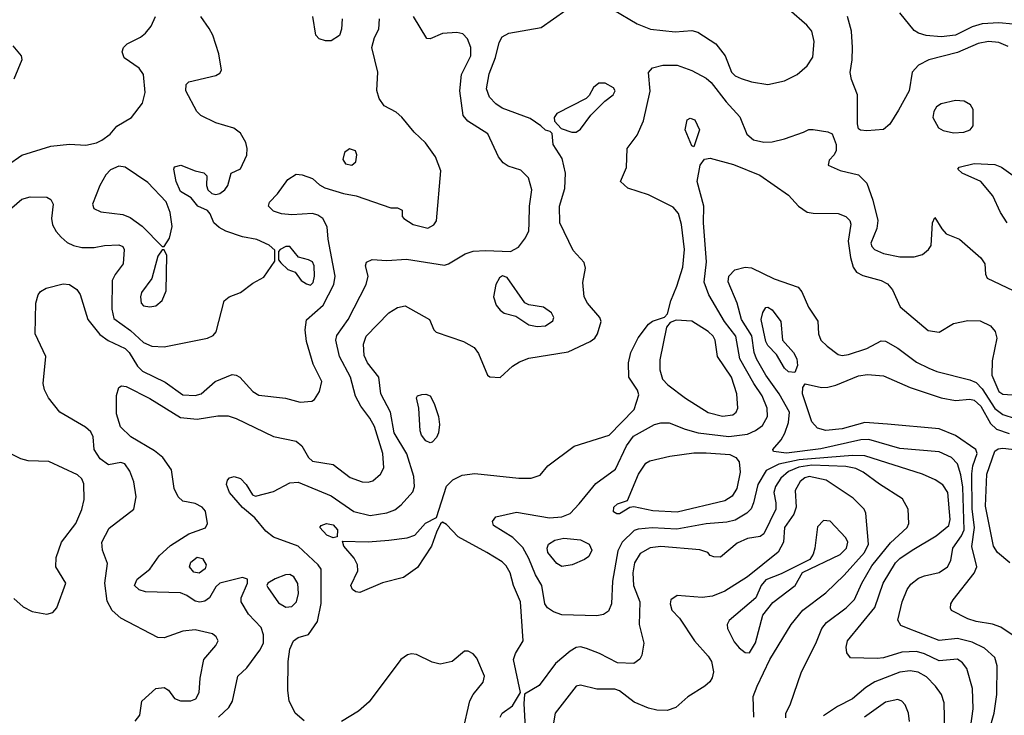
# Model space of a CAD drawing. Extents: x 1173029 to 1307123, y 522559 to 678521.
# Tile 128 of 256: x 1243734 to 1248512, y 534024 to 537400. Entities that reach past the tile are written whole.
import ezdxf

# ---------------------------------------------------------------- set-up
doc = ezdxf.new("R2010")
doc.units = 0

msp = doc.modelspace()

# ---------------------------------------------------------------- linework, layer by layer
at = {"layer": '0CON10XD'}
for points in [[(1243610.5, 536415), (1243745, 536529.4), (1243785, 536540.6), (1243865, 536538.6), (1243885, 536528), (1243895.6, 536505), (1243888.2, 536435), (1243893.6, 536405), (1243911.5, 536371.5), (1243935, 536344.4), (1243965, 536318.2), (1243995, 536303.8), (1244035.4, 536294.6), (1244095, 536294.6), (1244145, 536304.5), (1244215, 536308.1), (1244235, 536300), (1244241.1, 536285), (1244236.4, 536215), (1244196.6, 536163.4), (1244182.5, 536135), (1244180.5, 535995), (1244190.5, 535950.5), (1244271.6, 535891.6), (1244335, 535833.6), (1244375, 535816.5), (1244435, 535812.9), (1244645, 535854.4), (1244673, 535867), (1244687.5, 535885), (1244726.2, 536035), (1244750, 536055), (1244805, 536075.6), (1244865, 536121.1), (1244919.1, 536150.9), (1244971.7, 536228.3), (1244971.7, 536281.7), (1244945, 536305.8), (1244885, 536333.3), (1244815, 536347.1), (1244735, 536374.4), (1244702.1, 536392.1), (1244675.8, 536415), (1244657.9, 536457.9), (1244645, 536473.8), (1244598.8, 536495), (1244565.8, 536535.8), (1244515, 536565.6), (1244493.8, 536615), (1244481.2, 536675), (1244485, 536686.7), (1244516.1, 536693.9), (1244585.9, 536665.9), (1244627, 536657), (1244641.7, 536641.7), (1244640, 536595), (1244647.5, 536575), (1244666.4, 536556.4), (1244685, 536551.2), (1244705, 536556.2), (1244728.8, 536575), (1244743.8, 536595), (1244760, 536655), (1244805, 536676.7), (1244836.8, 536743.2), (1244838.1, 536775), (1244831.4, 536805), (1244805, 536849.2), (1244773.6, 536873.6), (1244685, 536899.5), (1244612.5, 536935), (1244593.3, 536955), (1244540, 537055), (1244542, 537085), (1244555, 537098.8), (1244685, 537130), (1244705, 537141.4), (1244712.9, 537155), (1244700.6, 537235), (1244670.6, 537325), (1244653, 537357), (1244613.3, 537415)], [(1243675.6, 536695), (1243745, 536742.1), (1243885, 536787.1), (1243975, 536796.2), (1244055, 536791.5), (1244107.2, 536802.8), (1244132, 536815), (1244172.5, 536845), (1244205, 536884), (1244277.1, 536925), (1244330.6, 536995), (1244342.8, 537047.2), (1244334.7, 537135), (1244314.5, 537165), (1244240.6, 537215), (1244231.1, 537245), (1244238.1, 537265), (1244255, 537282.9), (1244320.8, 537315), (1244345, 537335.5), (1244372, 537368), (1244393.3, 537415)], [(1244698.6, 534015), (1244748.6, 534061.4), (1244766.9, 534093.1), (1244792.9, 534215), (1244835.6, 534254.4), (1244899.5, 534340.5), (1244916.5, 534375), (1244917.8, 534415), (1244905, 534450), (1244844.2, 534515), (1244808, 534575), (1244808, 534595), (1244840, 534665), (1244840, 534685), (1244815, 534692.5), (1244705, 534665.4), (1244685, 534647.5), (1244655.6, 534595), (1244631.7, 534578.3), (1244607.3, 534572.7), (1244585, 534578.9), (1244545, 534606.1), (1244515, 534618), (1244345, 534623.8), (1244314, 534634), (1244291.4, 534655), (1244304.4, 534685), (1244366.1, 534733.9), (1244411.2, 534798.8), (1244465, 534848.9), (1244554.7, 534905.3), (1244635.4, 534934.6), (1244645.7, 534955), (1244635.6, 535015), (1244618.6, 535035), (1244585, 535051.5), (1244525, 535063.1), (1244502.2, 535085), (1244483.5, 535125), (1244470, 535215), (1244427.8, 535275), (1244388, 535308), (1244273.1, 535375), (1244223.6, 535423.6), (1244203, 535487), (1244204.2, 535575.8), (1244215.4, 535614.6), (1244227.5, 535622.5), (1244250.1, 535620.1), (1244365, 535562.2), (1244515, 535469.7), (1244595, 535460.9), (1244695, 535478.2), (1244745, 535477.7), (1244785, 535465.4), (1244965, 535377.1), (1245075, 535354.2), (1245102.6, 535332.6), (1245135, 535275.4), (1245155, 535256.9), (1245255, 535240.9), (1245337.8, 535177.8), (1245395, 535157.9), (1245425, 535156.2), (1245447.5, 535162.5), (1245485.3, 535194.7), (1245500.8, 535225), (1245495.3, 535295), (1245455.5, 535425.5), (1245433.8, 535466.2), (1245390, 535525), (1245363.4, 535573.4), (1245338.6, 535665), (1245285.8, 535765), (1245268.5, 535845), (1245272.2, 535867.8), (1245327.9, 535945), (1245414.4, 536115), (1245424.3, 536155), (1245411.2, 536205), (1245416.1, 536223.9), (1245445, 536236), (1245515, 536231.1), (1245611.7, 536238.3), (1245795, 536209.4), (1245815, 536215.6), (1245895, 536264.4), (1245935, 536276.7), (1245995, 536280.5), (1246115.5, 536274.5), (1246154.5, 536295.5), (1246188.9, 536341.1), (1246204.5, 536375), (1246206.7, 536413.3), (1246207.3, 536495), (1246218.4, 536575), (1246202.9, 536632.9), (1246165, 536669.6), (1246105, 536689.5), (1246080, 536705), (1246056.9, 536735), (1246006, 536846), (1245907.8, 536907.8), (1245886.7, 536935), (1245870, 537055), (1245877.8, 537135), (1245923.9, 537225), (1245923.2, 537265), (1245907.4, 537307.4), (1245885, 537331.5), (1245855, 537337.9), (1245786.2, 537333.8), (1245725, 537308), (1245708.8, 537308.8), (1245645.4, 537415)], [(1245196.8, 534733.2), (1245181.5, 534755), (1245085, 534845.3), (1244965, 534889.1), (1244928.1, 534918.1), (1244875, 534982.9), (1244815, 535032.5), (1244751.9, 535105), (1244737.1, 535145), (1244742, 535165), (1244752.7, 535177.3), (1244775, 535184), (1244805, 535172.9), (1244832.9, 535145), (1244864.3, 535094.3), (1244878.3, 535088.3), (1244965, 535110.9), (1245045, 535153.2), (1245085, 535156.1), (1245245, 535089.3), (1245355, 535013.4), (1245435, 534994.1), (1245515, 535006.8), (1245555, 535021.5), (1245584.7, 535045.3), (1245640.9, 535109.1), (1245650, 535135), (1245646.3, 535183.7), (1245612.7, 535292.7), (1245550.3, 535395), (1245532.8, 535495), (1245486.5, 535585), (1245475.9, 535665.9), (1245422.1, 535735), (1245405, 535771.2), (1245402.5, 535825), (1245415.4, 535865), (1245525, 535977.5), (1245567, 536003), (1245605, 536010.8), (1245722, 535945), (1245743.8, 535895), (1245755, 535883.8), (1245887.8, 535837.8), (1245938.8, 535808.8), (1245959.5, 535779.5), (1246004, 535675), (1246015, 535666.7), (1246065, 535663.3), (1246125, 535718.6), (1246159.8, 535740.2), (1246205, 535756.9), (1246395, 535787.7), (1246501.4, 535838.6), (1246524.2, 535855), (1246537.1, 535875), (1246555.6, 535935), (1246548.5, 535955), (1246488.5, 536025), (1246473.5, 536055), (1246466.9, 536125), (1246478.9, 536195), (1246472.6, 536222.6), (1246419.6, 536279.6), (1246355.4, 536415), (1246353.1, 536495), (1246378.9, 536581.1), (1246383.1, 536655), (1246367, 536727), (1246323.3, 536795), (1246317.5, 536847.5), (1246307.5, 536857.5), (1246285, 536863.3), (1246263.3, 536885), (1246210.3, 536920.3), (1246075, 536971.1), (1246045, 536991.5), (1246012.9, 537025), (1245998.9, 537065), (1246012.4, 537137.6), (1246043, 537217), (1246060.7, 537289.3), (1246075, 537317.1), (1246107.5, 537335), (1246265, 537363.1), (1246383.3, 537446.7)], [(1245299.5, 537405), (1245295.4, 537354.6), (1245285, 537324.3), (1245245, 537297.5), (1245217.6, 537297.6), (1245187.9, 537307.9), (1245170.8, 537325), (1245156.9, 537415)], [(1246615, 537448.2), (1246730.8, 537380.8), (1246795, 537353.5), (1246915, 537340.8), (1246995, 537348.4), (1247025, 537339.3), (1247112.4, 537282.4), (1247157.1, 537225), (1247187.3, 537145), (1247205, 537127.9), (1247235, 537115.4), (1247285, 537099.3), (1247365, 537085.3), (1247445, 537102.9), (1247506, 537135), (1247555, 537176), (1247582.4, 537217.6), (1247589.5, 537295), (1247577.9, 537345), (1247554.1, 537374.1), (1247467.9, 537447.9)], [(1248530.8, 537270.8), (1248485, 537290.3), (1248435, 537293.8), (1248385.2, 537284.8), (1248285, 537240.5), (1248145, 537204.7), (1248095, 537179.6), (1248065.4, 537145), (1248050.4, 537055), (1247998.6, 536961.4), (1247956.1, 536893.9), (1247925, 536866.9), (1247845, 536861.2), (1247813.6, 536863.6), (1247805, 536870), (1247800, 536895), (1247800, 537035), (1247769.7, 537109.7), (1247763.5, 537143.5), (1247773.6, 537205), (1247775.5, 537265), (1247770.6, 537345), (1247750.6, 537415)], [(1248555, 537378.9), (1248485, 537384.8), (1248405, 537380.2), (1248355, 537366.2), (1248275, 537325.8), (1248205, 537316.3), (1248133.2, 537323.2), (1248094.7, 537334.7), (1248075, 537347.3), (1248005, 537433.1)], [(1244293.9, 533996.1), (1244317.5, 534025), (1244326.4, 534093.6), (1244395, 534153.8), (1244435, 534158.8), (1244455.7, 534145.7), (1244485, 534106.2), (1244514.5, 534094.5), (1244565, 534094.4), (1244588.8, 534105), (1244605.6, 534135), (1244610, 534205), (1244626.9, 534295), (1244685, 534362.5), (1244696.9, 534385), (1244687.5, 534405), (1244668.9, 534418.9), (1244585, 534439.5), (1244525, 534433.1), (1244435, 534400), (1244405, 534401.1), (1244225, 534496.1), (1244182.9, 534532.9), (1244158.3, 534578.3), (1244147.8, 534665), (1244160.8, 534760.8), (1244135.4, 534825), (1244132.5, 534865), (1244167.7, 534932.3), (1244288.6, 535025), (1244299.2, 535085), (1244287.4, 535157.4), (1244268.9, 535208.9), (1244244.4, 535244.4), (1244225, 535250.8), (1244165, 535239.4), (1244125, 535269.1), (1244094.6, 535315), (1244090.6, 535375), (1244079.4, 535399.4), (1244053.1, 535423.1), (1243928.6, 535495), (1243874.3, 535565), (1243854.6, 535604.6), (1243847.9, 535635), (1243860.8, 535765), (1243808.5, 535875), (1243811.5, 536025), (1243823.3, 536065), (1243835, 536080.8), (1243862.6, 536097.4), (1243945, 536117.8), (1243975, 536114.4), (1244011.4, 536091.4), (1244026.7, 536066.7), (1244065.3, 535945), (1244122.5, 535872.5), (1244163.5, 535843.5), (1244245.8, 535805), (1244264.9, 535784.9), (1244305, 535718.9), (1244330.4, 535695), (1244440.5, 535640.5), (1244525, 535579.6), (1244585, 535577.1), (1244615, 535583.8), (1244682, 535645), (1244765, 535677.8), (1244785, 535675.6), (1244802, 535665), (1244865, 535595.7), (1244895, 535578.5), (1245023.2, 535563.2), (1245095, 535543.8), (1245151.7, 535548.3), (1245165, 535556.7), (1245188, 535595), (1245200.8, 535645), (1245158.4, 535728.4), (1245125, 535838.8), (1245119.8, 535895), (1245126, 535944), (1245206.3, 536015), (1245257.6, 536115), (1245264.2, 536155), (1245230.9, 536335), (1245225.5, 536395), (1245204.7, 536434.7), (1245181.2, 536451.2), (1245155, 536459.2), (1245055, 536452.9), (1245005, 536458.5), (1244965, 536471.5), (1244941.5, 536495), (1244946.7, 536515), (1244984.7, 536555.3), (1245034.6, 536625.4), (1245075, 536650.8), (1245105, 536647.5), (1245155, 536630), (1245188.8, 536598.8), (1245214.6, 536584.6), (1245305, 536556.8), (1245366, 536546), (1245535, 536487.5), (1245567, 536487), (1245590, 536475), (1245590, 536445), (1245597.5, 536435), (1245643, 536407), (1245715, 536389.2), (1245743.8, 536405), (1245755.7, 536424.3), (1245777.2, 536667.2), (1245751.8, 536735), (1245702.8, 536802.8), (1245648.8, 536855), (1245587.9, 536927.9), (1245560.9, 536950.9), (1245502.6, 536982.6), (1245477.9, 537017.9), (1245467, 537057), (1245471.5, 537145), (1245442.2, 537265), (1245455.6, 537314.4), (1245476.2, 537355), (1245480, 537405)], [(1243706.8, 537113.2), (1243746.4, 537206.4), (1243743.3, 537225), (1243702.7, 537272.7)], [(1245665, 534741.9), (1245597.1, 534692.9), (1245495, 534667.8), (1245385, 534620), (1245365, 534623.3), (1245348.8, 534635), (1245340, 534655), (1245374.4, 534725), (1245373.3, 534755), (1245356.9, 534786.9), (1245306.2, 534845), (1245300, 534870), (1245425, 534866.2), (1245525, 534873.9), (1245614.2, 534885.8), (1245651.4, 534898.6), (1245702.9, 534957.1), (1245756.2, 534983.8), (1245805, 535137.1), (1245835, 535166.5), (1245880.5, 535189.5), (1245942, 535198), (1246155.4, 535174.6), (1246215.6, 535175.6), (1246259.5, 535190.5), (1246297.5, 535235), (1246425, 535331.2), (1246595, 535383.5), (1246715, 535508), (1246738.9, 535578.9), (1246732.2, 535602.2), (1246690.5, 535665), (1246687.9, 535735), (1246698.8, 535785), (1246735, 535855.7), (1246785, 535922.2), (1246805, 535937.5), (1246863.1, 535956.9), (1246878.1, 535971.9), (1246893.3, 536035), (1246923.3, 536106.7), (1246951.5, 536198.5), (1246959.8, 536285), (1246945.7, 536405.7), (1246930.2, 536460.2), (1246905, 536490), (1246785, 536550), (1246685, 536582), (1246650, 536615), (1246677.7, 536682.3), (1246682, 536775), (1246730.2, 536839.8), (1246760.2, 536909.8), (1246793.9, 537053.9), (1246785.6, 537144.4), (1246805, 537167.1), (1246855, 537179.4), (1246925, 537179.2), (1246995, 537154.4), (1247065, 537116.7), (1247089.6, 537095), (1247161.4, 537001.4), (1247229.1, 536929.1), (1247262.1, 536845), (1247295, 536816.5), (1247345, 536806.4), (1247385, 536807.5), (1247445, 536821.9), (1247537.5, 536855), (1247563, 536867), (1247585, 536867.5), (1247656.1, 536856.1), (1247676.4, 536846.4), (1247696.2, 536795), (1247696.2, 536765), (1247686.1, 536743.9), (1247661.7, 536718.3), (1247657.5, 536695), (1247715, 536668.8), (1247805, 536646.9), (1247845, 536606.7), (1247874.2, 536525), (1247897.4, 536425), (1247893, 536387), (1247864.6, 536315), (1247868.8, 536298.8), (1247881.1, 536285), (1247925, 536265.3), (1248005, 536249.7), (1248075, 536250), (1248115, 536260.6), (1248144.3, 536285), (1248156.9, 536305), (1248162.5, 536415), (1248175, 536440), (1248208, 536385), (1248230.4, 536360.4), (1248295, 536334.6), (1248397.5, 536245), (1248418, 536215), (1248420, 536165), (1248428, 536145), (1248555, 536086.7)], [(1246413.9, 536853.9), (1246435, 536854), (1246455, 536868.8), (1246505, 536936.7), (1246573.3, 537005), (1246613.9, 537036.1), (1246623.3, 537055), (1246615, 537070), (1246575, 537092), (1246545, 537092), (1246518.3, 537071.7), (1246497.3, 537032.7), (1246482.3, 537017.7), (1246340, 536945), (1246327.5, 536925), (1246328.3, 536908.3), (1246361.7, 536871.7), (1246413.9, 536853.9)], [(1248265, 536850.8), (1248315, 536854.5), (1248346.7, 536865), (1248360, 536885), (1248360, 536965), (1248347.6, 536987.6), (1248317.5, 537005), (1248275, 537007.5), (1248205, 536992.5), (1248182.6, 536977.4), (1248169.1, 536955), (1248165.6, 536925), (1248192.5, 536875), (1248215, 536862.5), (1248265, 536850.8)], [(1247005, 536782.5), (1246995, 536787.5), (1246963.8, 536865), (1246973.3, 536915), (1246987, 536923), (1247010, 536915), (1247033.3, 536865), (1247005, 536782.5)], [(1245345, 536694.3), (1245365, 536710), (1245370, 536745), (1245363.9, 536763.9), (1245335, 536773.8), (1245310, 536755), (1245302.3, 536722.3), (1245315, 536700), (1245345, 536694.3)], [(1248329, 533821), (1248360.5, 534055), (1248357.2, 534155), (1248330.7, 534250.7), (1248309.4, 534279.4), (1248285, 534296), (1248195, 534288.1), (1248125, 534323.3), (1248085, 534333.5), (1248015, 534331.4), (1247925, 534303.7), (1247895, 534300.6), (1247765, 534304), (1247747.5, 534327.5), (1247744.5, 534355), (1247751.2, 534385), (1247883.1, 534546.9), (1247924.5, 534665.5), (1247984.2, 534765), (1248005, 534785.8), (1248065, 534826.4), (1248181.5, 534895), (1248242.5, 534945), (1248249.5, 534975), (1248237.1, 535105), (1248213.1, 535143.1), (1248176.7, 535166.7), (1248115, 535194.7), (1247835, 535283.7), (1247775.1, 535284.9), (1247516.1, 535263.9), (1247417.3, 535242.7), (1247356.9, 535213.1), (1247315.2, 535145), (1247295.2, 535054.8), (1247282.9, 535027.1), (1247262.5, 535005), (1247205, 534971.4), (1247165, 534961.1), (1247065, 534953), (1246922.1, 534927.9), (1246803.8, 534933.8), (1246735, 534927.9), (1246715, 534920.8), (1246657.6, 534865), (1246636.8, 534823.2), (1246610, 534675), (1246606.4, 534565), (1246590.4, 534529.6), (1246567.1, 534512.9), (1246535, 534507.3), (1246365, 534512.5), (1246325, 534526.7), (1246295, 534545.7), (1246281.5, 534565), (1246267.5, 534655), (1246236.4, 534706.4), (1246204.3, 534785), (1246175, 534838.2), (1246127.7, 534887.7), (1246033.8, 534945), (1246028.8, 534965), (1246045, 534986.7), (1246145, 535010.5), (1246305, 534983.1), (1246365, 534986.7), (1246405.6, 535004.4), (1246449, 535051), (1246530.4, 535149.6), (1246625, 535218.5), (1246678.6, 535331.4), (1246711.9, 535378.2), (1246815, 535435.5), (1246845, 535444.4), (1246885, 535444.4), (1246962.4, 535412.4), (1247025.7, 535395.7), (1247175, 535377.3), (1247265, 535388.8), (1247305, 535406.1), (1247338.5, 535431.5), (1247362.2, 535475), (1247361.8, 535515), (1247336.4, 535575), (1247295.7, 535635), (1247229.1, 535755), (1247209.6, 535865), (1247154.2, 535935), (1247077.3, 536065), (1247055.8, 536125.8), (1247066.5, 536225), (1247052.1, 536415), (1247054.4, 536495), (1247021.3, 536615), (1247035.5, 536694.5), (1247056.9, 536723.1), (1247085, 536727.8), (1247197.7, 536697.7), (1247325.4, 536645.4), (1247465, 536549.4), (1247512.9, 536495), (1247555, 536466.9), (1247585, 536461.1), (1247705, 536459.4), (1247742, 536445), (1247761.9, 536425), (1247767.1, 536407.1), (1247753.5, 536325), (1247765.6, 536245.6), (1247779.1, 536199.1), (1247795.3, 536175.3), (1247825, 536158.5), (1247914.7, 536134.7), (1247945, 536118.5), (1247968.5, 536088.5), (1248006.8, 536006.8), (1248142.1, 535892.1), (1248195, 535884.4), (1248265, 535925.4), (1248335, 535940), (1248395, 535939.4), (1248445, 535914.4), (1248466.7, 535886.7), (1248474.7, 535855), (1248452.9, 535745), (1248451.4, 535675), (1248485, 535595.7), (1248505, 535582.3), (1248572, 535578)], [(1248526.4, 536415), (1248493.8, 536465), (1248455.6, 536545), (1248398, 536615), (1248307.5, 536655), (1248286.7, 536675), (1248292.5, 536685), (1248365, 536702.2), (1248465, 536698.2), (1248497.5, 536685), (1248566.7, 536636.7)], [(1244435, 536300), (1244460.4, 536339.6), (1244474.1, 536395.9), (1244464.8, 536465), (1244445, 536516.1), (1244355, 536609.7), (1244245, 536684.5), (1244215, 536689.4), (1244175, 536671.4), (1244152.3, 536647.7), (1244123.1, 536595), (1244087.1, 536505), (1244093.2, 536483.2), (1244127.2, 536467.2), (1244234.2, 536454.2), (1244269.7, 536439.7), (1244328.5, 536398.5), (1244425, 536300), (1244435, 536300)], [(1244365, 536006.7), (1244395, 536012.2), (1244425, 536038), (1244444.3, 536085), (1244448, 536255), (1244435, 536282.5), (1244425, 536282.5), (1244405, 536252.5), (1244375.5, 536144.5), (1244325, 536076), (1244320, 536055), (1244322.7, 536025), (1244335, 536011.1), (1244365, 536006.7)], [(1245145, 536112.5), (1245157.5, 536125), (1245165.3, 536154.7), (1245163.6, 536205), (1245155, 536224.3), (1245135, 536235.5), (1245087.5, 536247.5), (1245045, 536300), (1245025, 536300), (1244997.5, 536285), (1244990, 536275), (1244990, 536235), (1245000.7, 536220.7), (1245035, 536187.5), (1245070, 536175), (1245100, 536135), (1245125, 536118), (1245145, 536112.5)], [(1248428.4, 533915), (1248462.6, 534035), (1248474.7, 534125), (1248477.9, 534265), (1248465.4, 534305), (1248415, 534350.4), (1248355, 534379.7), (1248285, 534397.1), (1248195, 534388), (1248045, 534445.4), (1248010, 534460), (1247995.6, 534485.6), (1248015.4, 534575), (1248040.5, 534635), (1248058.8, 534661.2), (1248095, 534689.1), (1248125, 534701.8), (1248195, 534717.1), (1248236.7, 534745), (1248252.1, 534775), (1248261.8, 534835), (1248304.3, 534895.7), (1248316.3, 534923.7), (1248310.9, 535130.9), (1248301.5, 535191.5), (1248285.2, 535245.2), (1248255.8, 535275.8), (1248195, 535303.4), (1248005, 535318.4), (1247855, 535363), (1247815, 535361.9), (1247621.9, 535318.1), (1247455, 535296.8), (1247391.2, 535305), (1247389.2, 535315), (1247429, 535361), (1247447.1, 535392.9), (1247465.3, 535445), (1247468.9, 535495), (1247419.8, 535585), (1247354, 535675), (1247308.8, 535755), (1247298.5, 535785), (1247286.2, 535866.2), (1247237, 535945), (1247215.2, 536025.2), (1247171.9, 536128.1), (1247175.4, 536155), (1247204.2, 536185.8), (1247255, 536198.5), (1247285, 536195.4), (1247395, 536142.7), (1247511.4, 536101.4), (1247529.1, 536079.1), (1247561.5, 536005), (1247606.9, 535936.9), (1247610.5, 535875), (1247622.2, 535845), (1247651.4, 535815), (1247705.3, 535775.3), (1247725, 535770.8), (1247755, 535774.6), (1247845, 535803.9), (1247915, 535841.5), (1247935, 535840), (1247995, 535806.2), (1248085, 535738.9), (1248145, 535708.9), (1248185, 535692.5), (1248345, 535651.6), (1248375, 535638.9), (1248405, 535608.9), (1248465, 535513.1), (1248505, 535483.9), (1248565, 535464.4)], [(1246245, 535910.5), (1246285, 535914.4), (1246321.3, 535938.7), (1246325.7, 535955), (1246315, 535978), (1246275.5, 536005.5), (1246205, 536016.2), (1246185, 536026.2), (1246099.1, 536149.1), (1246077.3, 536157.3), (1246062, 536148), (1246044.4, 536115), (1246032.7, 536055), (1246046.2, 536015), (1246065, 535990.5), (1246085, 535975.5), (1246141.2, 535961.2), (1246205, 535920), (1246245, 535910.5)], [(1247495, 535687.5), (1247465, 535691.4), (1247445, 535708.6), (1247406.1, 535776.1), (1247365, 535818.9), (1247355, 535838.1), (1247332.7, 535945), (1247340.3, 535979.7), (1247355, 536002.9), (1247365, 536004.4), (1247385, 535992.2), (1247427.3, 535935), (1247435.6, 535845), (1247488.5, 535785), (1247504.5, 535755), (1247507.8, 535722.2), (1247495, 535687.5)], [(1247145, 535476.1), (1247195, 535482.3), (1247210.9, 535495), (1247218.9, 535515), (1247214.1, 535585), (1247188.1, 535665), (1247120.7, 535765), (1247108.7, 535845), (1247098.2, 535865), (1247075, 535887.3), (1246995, 535936.5), (1246918.8, 535941.2), (1246890, 535930), (1246872.5, 535907.5), (1246840.9, 535749.1), (1246840.2, 535700.2), (1246853.5, 535655), (1246878.7, 535628.7), (1246965, 535564), (1247075, 535494), (1247145, 535476.1)], [(1248579.1, 534395), (1248495, 534451.3), (1248455, 534466.5), (1248375, 534479.5), (1248335, 534492.2), (1248255, 534533.3), (1248250, 534545), (1248252, 534565), (1248263.1, 534585), (1248365.6, 534714.4), (1248378.4, 534745), (1248354, 534844), (1248367.6, 534935), (1248356.1, 535025), (1248354.1, 535195.9), (1248359.3, 535235), (1248379.8, 535295), (1248374.1, 535315), (1248275, 535381.8), (1248195, 535413.9), (1247945, 535436.8), (1247835, 535446.1), (1247725, 535414.3), (1247645, 535406.9), (1247605, 535417.9), (1247578, 535448), (1247532.1, 535585), (1247534.4, 535615.6), (1247545, 535633.3), (1247625, 535615.5), (1247655, 535616.2), (1247694.1, 535625.9), (1247805, 535671.6), (1247848.5, 535678.5), (1247925, 535671.8), (1248055, 535614.6), (1248205, 535565.3), (1248275, 535551.6), (1248345, 535558.9), (1248365, 535554.3), (1248397.6, 535525), (1248445, 535440.9), (1248473.4, 535413.4), (1248535, 535392.6)], [(1245725, 535346.9), (1245705, 535355.6), (1245683.7, 535383.7), (1245677.7, 535405), (1245671.1, 535515), (1245660, 535565), (1245664.5, 535575.5), (1245685, 535581.9), (1245705, 535583.3), (1245725, 535574.2), (1245745, 535538), (1245766.5, 535475), (1245770.5, 535435), (1245765.6, 535395), (1245756.8, 535373.2), (1245735, 535350.6), (1245725, 535346.9)], [(1243705, 534591.5), (1243750.1, 534550.1), (1243795, 534528.1), (1243865, 534515.9), (1243895, 534523.8), (1243914.2, 534545.8), (1243957.8, 534665), (1243910, 534745), (1243910.3, 534789.7), (1243937.1, 534865), (1244006, 534955), (1244035, 535022.5), (1244047.6, 535072.4), (1244045, 535147.5), (1244035, 535171.2), (1244015, 535192), (1243875.5, 535255.5), (1243775, 535259.6), (1243739.1, 535269.1), (1243639.5, 535319.5)], [(1248538.6, 534765), (1248478.5, 534815), (1248459.6, 534845), (1248420.2, 535039.7), (1248427.3, 535195), (1248465, 535306.8), (1248481.8, 535318.2), (1248505, 535320.9), (1248645, 535304.4)], [(1246632.2, 535002.2), (1246615, 535012), (1246617.1, 535035), (1246635, 535050.6), (1246684, 535066), (1246735.9, 535194.1), (1246772.7, 535247.3), (1246791.4, 535258.6), (1246888.5, 535281.5), (1247005, 535298.1), (1247065, 535298.8), (1247179.5, 535289.5), (1247208.8, 535275), (1247224.5, 535254.5), (1247230, 535205), (1247213.6, 535125), (1247191.8, 535088.2), (1247155.2, 535064.8), (1246925, 535009.8), (1246806.6, 535016.6), (1246714, 535036), (1246695, 535032), (1246645, 535002.7), (1246632.2, 535002.2)], [(1247452, 534012), (1247452.2, 534035), (1247472.2, 534075), (1247527.5, 534235), (1247596.9, 534373.1), (1247626.2, 534445), (1247649.5, 534475), (1247745, 534545.4), (1247785, 534586.9), (1247820.8, 534665), (1247869.6, 534750.4), (1247959.2, 534860.8), (1248040, 534935), (1248047.9, 534955), (1248044.6, 535025), (1248018.1, 535075), (1247905.9, 535145.9), (1247827.5, 535205), (1247791.6, 535221.6), (1247742, 535232), (1247577.5, 535237.5), (1247515, 535228.6), (1247465, 535207.4), (1247427.7, 535175), (1247400.8, 535135), (1247393.7, 535105), (1247403.7, 535055), (1247403.2, 535025), (1247344.6, 534905.4), (1247327.5, 534892.5), (1247265, 534882.5), (1247215, 534859.2), (1247135, 534792.5), (1247103, 534793), (1247085, 534800), (1247073.6, 534813.6), (1247035, 534827.1), (1246845, 534843.3), (1246793.6, 534836.4), (1246745, 534808.8), (1246717.5, 534765), (1246708.9, 534715), (1246712.4, 534655), (1246743.8, 534575), (1246740.5, 534465), (1246763.2, 534375), (1246753.6, 534316.4), (1246743.6, 534296.4), (1246714.5, 534275.5), (1246635, 534279.7), (1246547.1, 534325), (1246485, 534348.4), (1246455, 534355.9), (1246435, 534354), (1246404.3, 534335.7), (1246333.9, 534276.1), (1246255, 534168.6), (1246183.3, 534126.7), (1246179.5, 534079.5), (1246186.9, 533965)], [(1247296.8, 534015), (1247294.5, 534065), (1247293.5, 534115), (1247311.8, 534165), (1247373.2, 534295), (1247477.1, 534465), (1247534.5, 534535), (1247645, 534618.2), (1247735.4, 534704.6), (1247833, 534815), (1247853, 534855), (1247840, 535005), (1247832.1, 535025), (1247778.2, 535078.2), (1247647.1, 535165), (1247565, 535182.9), (1247543.6, 535176.4), (1247521.6, 535158.4), (1247497.7, 535115), (1247501.4, 535035), (1247489.9, 535000.1), (1247445, 534935.6), (1247439.8, 534865), (1247415, 534815.9), (1247265, 534696.2), (1247155, 534627.1), (1247095, 534602.3), (1247045.4, 534595.4), (1246925, 534605.7), (1246894, 534585), (1246890, 534565), (1246899.2, 534535), (1246936.4, 534496.4), (1247008.5, 534385), (1247075, 534311.9), (1247091.5, 534285), (1247100, 534235), (1247094.5, 534205.5), (1247082.8, 534187.2), (1247058, 534165), (1246976.7, 534113.3), (1246917.2, 534062.8), (1246875, 534047.1), (1246825, 534048.5), (1246785, 534058.5), (1246715, 534087.8), (1246680.4, 534115), (1246645, 534142.3), (1246621.2, 534151.2), (1246535, 534151.9), (1246455, 534170.8), (1246435, 534165.8), (1246332.5, 534035), (1246303.6, 533865)], [(1245255, 534886.2), (1245225, 534899.2), (1245190, 534935), (1245196.7, 534945), (1245222.5, 534955), (1245255, 534948.8), (1245275.6, 534925), (1245275, 534890), (1245255, 534886.2)], [(1246065.6, 534015), (1246074.4, 534035), (1246125, 534070), (1246163.3, 534135), (1246130.8, 534295), (1246140, 534325), (1246176.5, 534385), (1246164.1, 534575), (1246130.3, 534655), (1246113.8, 534715), (1246095, 534749.4), (1246075, 534768.5), (1246000.8, 534815), (1245861, 534891), (1245805, 534950.8), (1245785, 534961.2), (1245775.8, 534954.2), (1245756.9, 534913.1), (1245732.2, 534845), (1245665, 534741.9)], [(1247275, 534328.1), (1247304.1, 534375.9), (1247339.6, 534510.4), (1247388.4, 534571.6), (1247496.7, 534655), (1247532.5, 534717.5), (1247715, 534805.4), (1247746.6, 534835), (1247752.2, 534865), (1247743.2, 534885), (1247666.6, 534966.6), (1247635, 534969.4), (1247605, 534938.8), (1247592.9, 534835), (1247584.3, 534805.7), (1247568.8, 534781.2), (1247429.2, 534710.8), (1247355, 534681), (1247331.7, 534655), (1247305.4, 534594.6), (1247176.7, 534485), (1247166.7, 534465), (1247168.5, 534445), (1247201.2, 534381.2), (1247225, 534352.2), (1247255, 534329.4), (1247275, 534328.1)], [(1246365, 534747.1), (1246340.4, 534760.4), (1246297.5, 534815), (1246292.7, 534835), (1246299.4, 534855), (1246330.8, 534875), (1246375, 534884.1), (1246455, 534876.1), (1246498, 534855), (1246510, 534825), (1246495.8, 534795), (1246475, 534780), (1246415, 534754.5), (1246365, 534747.1)], [(1244605, 534713.5), (1244579.5, 534719.5), (1244558.2, 534745), (1244565, 534767.8), (1244595, 534791.5), (1244620.6, 534785), (1244638.9, 534755), (1244633.9, 534735), (1244605, 534713.5)], [(1245115, 533996.9), (1245070, 534035), (1245042.2, 534095), (1245034.7, 534144.7), (1245036, 534285), (1245045.4, 534345), (1245062.7, 534385), (1245085, 534401.5), (1245135, 534416), (1245179.7, 534480.3), (1245196.8, 534566.8), (1245196.8, 534733.2)], [(1245025, 534548.6), (1245055, 534551.9), (1245077.3, 534575), (1245086.6, 534615), (1245084, 534664), (1245065, 534695.7), (1245045, 534706.9), (1245023.4, 534706.6), (1244973.2, 534686.8), (1244937.5, 534665), (1244932.5, 534655), (1244937.5, 534645), (1244990, 534570), (1245025, 534548.6)], [(1245883.8, 533945), (1245918.5, 534095), (1245934.4, 534125), (1245982.9, 534185), (1245990, 534215), (1245952.3, 534302.3), (1245935, 534323.3), (1245910, 534335), (1245892.5, 534335), (1245833.3, 534285), (1245775, 534273.1), (1245735, 534281.4), (1245659.5, 534319.5), (1245635, 534322.5), (1245615, 534317.3), (1245584, 534295), (1245429.6, 534090.4), (1245378.6, 534045), (1245295.8, 533995)], [(1248223.8, 533945), (1248219.5, 534085), (1248207.5, 534125), (1248178.2, 534165), (1248135, 534211.1), (1248094.3, 534234.3), (1248055, 534239.5), (1248005, 534234.2), (1247884, 534186), (1247840.5, 534159.5), (1247774.4, 534105), (1247702.5, 534067.5), (1247635, 534022.3)], [(1248052, 533995), (1248046.8, 534035), (1248030.5, 534075), (1248015, 534093.1), (1247995, 534101.5), (1247935, 534088.5), (1247833.1, 534015)]]:
    msp.add_lwpolyline(points, dxfattribs=at)

doc.saveas('drawing.dxf')
